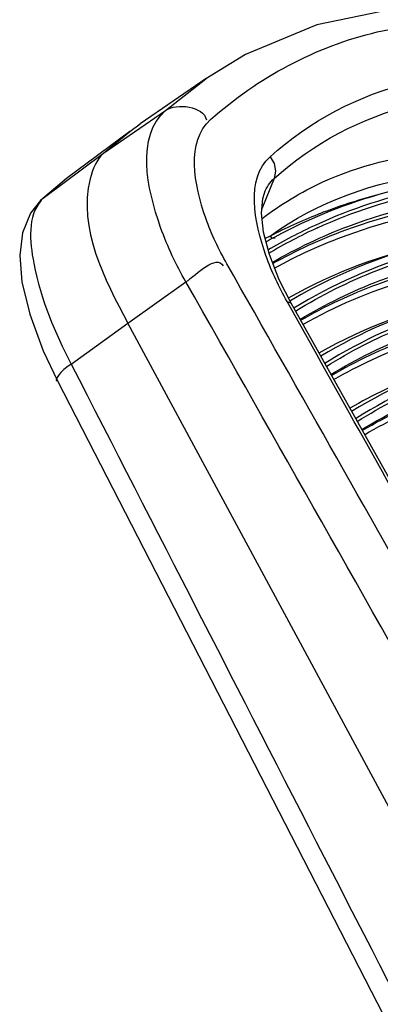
# Paper-space layout 'Sheet' of a CAD drawing. Header units: inches. Extents: x 0.2 to 10.8, y 0.2 to 8.3.
# Tile 38 of 256: x 1.2509 to 1.2836, y 2.5189 to 2.6083. Entities that reach past the tile are written whole.
import ezdxf

# ---------------------------------------------------------------- set-up
doc = ezdxf.new("R2010")
doc.units = ezdxf.units.IN
doc.header["$MEASUREMENT"] = 0
doc.layers.get('0').update_dxf_attribs({"lineweight": 5})

psp = doc.layouts.new('Sheet')

# ---------------------------------------------------------------- linework, layer by layer
at = {"color": 0, "linetype": 'ByBlock', "lineweight": -3}
for p, q in [((1.267773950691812, 2.602907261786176), (1.261790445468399, 2.598785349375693)), ((1.264081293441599, 2.60000270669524), (1.267760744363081, 2.602898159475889)), ((1.258464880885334, 2.596133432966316), (1.264081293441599, 2.60000270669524)), ((1.260851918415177, 2.598112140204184), (1.261790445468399, 2.598785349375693)), ((1.260851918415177, 2.598112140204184), (1.255116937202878, 2.593830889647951)), ((1.258464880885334, 2.596133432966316), (1.260851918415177, 2.598112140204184)), ((1.253003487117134, 2.592056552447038), (1.258464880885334, 2.596133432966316)), ((1.255116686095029, 2.593830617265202), (1.252760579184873, 2.591851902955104)), ((1.273954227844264, 2.593835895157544), (1.272845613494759, 2.591095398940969)), ((1.273583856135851, 2.58859835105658), (1.273145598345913, 2.588389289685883)), ((1.260683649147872, 2.580714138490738), (1.265945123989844, 2.584442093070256)), ((1.275280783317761, 2.582410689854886), (1.27513901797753, 2.58266415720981)), ((1.275139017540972, 2.58266415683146), (1.275494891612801, 2.582530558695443)), ((1.289254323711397, 2.557928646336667), (1.275494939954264, 2.582530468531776)), ((1.255540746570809, 2.576978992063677), (1.260683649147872, 2.580714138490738)), ((1.308276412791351, 2.492413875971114), (1.260683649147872, 2.580714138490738)), ((1.254291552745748, 2.575455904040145), (1.300288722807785, 2.485984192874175))]:
    psp.add_line(p, q, dxfattribs=at)
for points in [[(1.299538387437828, 2.60815618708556), (1.292014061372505, 2.609314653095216), (1.284718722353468, 2.609201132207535), (1.277827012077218, 2.607793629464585), (1.2713694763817, 2.60510101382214), (1.267760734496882, 2.60289808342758)], [(1.273594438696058, 2.595814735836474), (1.273951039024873, 2.595189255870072), (1.274076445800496, 2.594499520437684), (1.273954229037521, 2.593835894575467)], [(1.275494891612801, 2.582530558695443), (1.274424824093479, 2.584639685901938), (1.273525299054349, 2.586932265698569), (1.272995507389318, 2.588965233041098), (1.272809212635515, 2.590681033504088), (1.272927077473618, 2.592022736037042), (1.273071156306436, 2.592507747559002)], [(1.252754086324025, 2.591845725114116), (1.251830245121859, 2.590691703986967), (1.251106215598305, 2.588912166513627), (1.250859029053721, 2.586839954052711), (1.251061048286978, 2.584441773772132), (1.251770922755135, 2.581508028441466), (1.253005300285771, 2.578186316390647), (1.254291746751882, 2.575455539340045)], [(1.273583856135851, 2.58859835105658), (1.273732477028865, 2.588464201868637), (1.273919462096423, 2.588419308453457), (1.274066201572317, 2.58845716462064)]]:
    psp.add_lwpolyline(points, dxfattribs=at)
for centre, radius, start, end in [((1.296319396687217, 2.543788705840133), 0.05026998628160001, 104.6850545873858, 110.8536941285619), ((1.295019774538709, 2.547206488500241), 0.04661314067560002, 111.5134158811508, 117.3786268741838), ((1.295573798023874, 2.545854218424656), 0.04807437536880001, 110.8996156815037, 111.5366827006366), ((1.296630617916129, 2.548432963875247), 0.04531089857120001, 114.6510642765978, 120.8751470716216), ((1.295826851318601, 2.548374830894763), 0.04568726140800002, 118.513467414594, 119.6867979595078), ((1.296855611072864, 2.547894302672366), 0.04559139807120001, 114.5956367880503, 120.8753476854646), ((-25.01781832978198, -12.32207618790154), 30.21656017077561, 29.36943650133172, 29.55921488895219), ((28.99996077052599, 16.78375838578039), 31.17026504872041, 207.1151238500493, 207.3000283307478), ((1.304000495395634, 2.532866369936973), 0.04632540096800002, 110.9439200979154, 120.0250822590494)]:
    psp.add_arc(centre, radius, start, end, dxfattribs=at)
for points, knots in [([(1.268191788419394, 2.599193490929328), (1.272453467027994, 2.602971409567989), (1.283242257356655, 2.608811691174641), (1.295402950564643, 2.608202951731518), (1.301216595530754, 2.606859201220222)], [0, 0, 0, 0, 0.4883475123, 1, 1, 1, 1]), ([(1.273594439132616, 2.59581473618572), (1.277179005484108, 2.599033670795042), (1.286418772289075, 2.604000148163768), (1.296787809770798, 2.603474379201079), (1.301809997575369, 2.602364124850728)], [0, 0, 0, 0, 0.4836514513, 1, 1, 1, 1]), ([(1.273954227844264, 2.593835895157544), (1.277489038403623, 2.59702234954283), (1.286612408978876, 2.601942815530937), (1.296857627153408, 2.601408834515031), (1.30181576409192, 2.600303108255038)], [0, 0, 0, 0, 0.483692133, 1, 1, 1, 1]), ([(1.265945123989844, 2.584442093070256), (1.2650537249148, 2.586026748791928), (1.2628562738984, 2.590548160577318), (1.261443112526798, 2.597642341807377), (1.264081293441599, 2.60000270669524)], [0, 0, 0, 0, 0.3393286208, 1, 1, 1, 1]), ([(1.269670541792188, 2.586090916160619), (1.268919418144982, 2.587416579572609), (1.267052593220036, 2.591226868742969), (1.265955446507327, 2.597210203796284), (1.268191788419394, 2.599193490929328)], [0, 0, 0, 0, 0.3376360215, 1, 1, 1, 1]), ([(1.272829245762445, 2.590170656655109), (1.274542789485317, 2.591492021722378), (1.28263226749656, 2.596368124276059), (1.29266503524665, 2.597013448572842), (1.299802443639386, 2.596138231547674)], [0, 0, 0, 0, 0.2313108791, 1, 1, 1, 1]), ([(1.258464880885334, 2.596133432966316), (1.257817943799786, 2.595539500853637), (1.255672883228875, 2.590204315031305), (1.258544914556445, 2.584682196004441), (1.260683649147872, 2.580714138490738)], [0, 0, 0, 0, 0.1630585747, 1, 1, 1, 1]), ([(1.27513901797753, 2.58266415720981), (1.274390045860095, 2.584002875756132), (1.272539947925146, 2.587829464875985), (1.271367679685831, 2.593815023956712), (1.273594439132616, 2.59581473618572)], [0, 0, 0, 0, 0.3388636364, 1, 1, 1, 1]), ([(1.302940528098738, 2.594693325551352), (1.300267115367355, 2.594772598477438), (1.290357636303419, 2.594573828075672), (1.28038441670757, 2.591979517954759), (1.274017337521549, 2.588520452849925)], [0, 0, 0, 0, 0.2695991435, 1, 1, 1, 1]), ([(1.273077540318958, 2.592513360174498), (1.273177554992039, 2.59276985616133), (1.27341790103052, 2.593249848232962), (1.273764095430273, 2.593662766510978), (1.273954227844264, 2.593835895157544)], [0, 0, 0, 0, 0.5170531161, 1, 1, 1, 1]), ([(1.273583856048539, 2.588598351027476), (1.277858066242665, 2.591749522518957), (1.285164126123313, 2.594293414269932), (1.292448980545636, 2.594573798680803), (1.294437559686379, 2.594534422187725)], [0, 0, 0, 0, 0.7275093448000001, 1, 1, 1, 1]), ([(1.273771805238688, 2.5862109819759), (1.275990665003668, 2.587505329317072), (1.285958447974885, 2.592227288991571), (1.297342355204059, 2.593362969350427), (1.305739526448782, 2.592883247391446)], [0, 0, 0, 0, 0.2339590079, 1, 1, 1, 1]), ([(1.253003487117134, 2.592056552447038), (1.252968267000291, 2.592023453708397), (1.252899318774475, 2.591954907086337), (1.252834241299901, 2.591882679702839), (1.252802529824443, 2.591845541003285)], [0, 0, 0, 0, 0.4974094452, 1, 1, 1, 1]), ([(1.273813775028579, 2.586110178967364), (1.275943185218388, 2.587304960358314), (1.285440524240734, 2.591663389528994), (1.296182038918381, 2.592815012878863), (1.304140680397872, 2.592458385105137)], [0, 0, 0, 0, 0.2345908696, 1, 1, 1, 1]), ([(1.273973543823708, 2.58569803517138), (1.276089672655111, 2.58686978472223), (1.285518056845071, 2.591141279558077), (1.296152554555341, 2.592267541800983), (1.30403662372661, 2.591914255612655)], [0, 0, 0, 0, 0.2345956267, 1, 1, 1, 1]), ([(1.252802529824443, 2.591845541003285), (1.251558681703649, 2.59038881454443), (1.252072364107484, 2.584365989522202), (1.254046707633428, 2.579872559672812), (1.255540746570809, 2.576978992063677)], [0, 0, 0, 0, 0.3703608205, 1, 1, 1, 1]), ([(1.308428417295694, 2.589373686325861), (1.305355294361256, 2.589538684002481), (1.294117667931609, 2.589530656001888), (1.282702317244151, 2.586375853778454), (1.275758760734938, 2.582057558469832)], [0, 0, 0, 0, 0.2734533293, 1, 1, 1, 1]), ([(1.27589040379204, 2.581791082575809), (1.278233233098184, 2.58324343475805), (1.288867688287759, 2.588548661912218), (1.301205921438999, 2.589676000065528), (1.310245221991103, 2.589020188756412)], [0, 0, 0, 0, 0.2332137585, 1, 1, 1, 1]), ([(1.276304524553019, 2.58104775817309), (1.278610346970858, 2.582433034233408), (1.289042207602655, 2.58748486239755), (1.301053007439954, 2.588566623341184), (1.309872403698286, 2.587943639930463)], [0, 0, 0, 0, 0.2332730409, 1, 1, 1, 1]), ([(1.276353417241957, 2.580962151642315), (1.278588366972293, 2.582253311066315), (1.288636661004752, 2.586957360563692), (1.300093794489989, 2.588038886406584), (1.308540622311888, 2.587516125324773)], [0, 0, 0, 0, 0.2337089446, 1, 1, 1, 1]), ([(1.312005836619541, 2.58480900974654), (1.308836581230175, 2.58502186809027), (1.297237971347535, 2.585171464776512), (1.285402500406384, 2.582076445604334), (1.278186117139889, 2.577696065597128)], [0, 0, 0, 0, 0.2733984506, 1, 1, 1, 1]), ([(1.310461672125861, 2.584551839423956), (1.307460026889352, 2.584675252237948), (1.29645694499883, 2.58452913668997), (1.285330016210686, 2.58131531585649), (1.278551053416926, 2.577039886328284)], [0, 0, 0, 0, 0.2726421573, 1, 1, 1, 1]), ([(1.278698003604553, 2.576783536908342), (1.280881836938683, 2.57815513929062), (1.290685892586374, 2.583192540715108), (1.302050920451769, 2.584621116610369), (1.310437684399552, 2.584307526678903)], [0, 0, 0, 0, 0.23504982, 1, 1, 1, 1]), ([(1.279111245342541, 2.576043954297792), (1.281452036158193, 2.577468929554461), (1.292074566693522, 2.582665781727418), (1.304349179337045, 2.583725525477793), (1.313344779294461, 2.583042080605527)], [0, 0, 0, 0, 0.2329898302, 1, 1, 1, 1]), ([(1.279152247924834, 2.575958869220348), (1.281423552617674, 2.577289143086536), (1.291665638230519, 2.582135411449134), (1.303385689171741, 2.583198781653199), (1.312010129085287, 2.582618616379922)], [0, 0, 0, 0, 0.2334308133, 1, 1, 1, 1]), ([(1.279362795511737, 2.575581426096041), (1.281619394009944, 2.576881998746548), (1.291781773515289, 2.581615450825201), (1.303369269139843, 2.58264872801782), (1.311903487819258, 2.582074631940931)], [0, 0, 0, 0, 0.2334238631, 1, 1, 1, 1]), ([(1.315478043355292, 2.57990899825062), (1.312240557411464, 2.58014370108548), (1.300413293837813, 2.580353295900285), (1.288317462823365, 2.577195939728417), (1.280989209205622, 2.572688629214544)], [0, 0, 0, 0, 0.2739359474, 1, 1, 1, 1]), ([(1.313928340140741, 2.579663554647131), (1.310858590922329, 2.579806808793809), (1.299626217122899, 2.579713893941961), (1.288243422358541, 2.576430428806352), (1.281354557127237, 2.572027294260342)], [0, 0, 0, 0, 0.2731899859, 1, 1, 1, 1]), ([(1.281503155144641, 2.571772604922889), (1.283723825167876, 2.573185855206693), (1.293723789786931, 2.578375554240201), (1.305362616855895, 2.579790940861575), (1.313933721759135, 2.57941961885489)], [0, 0, 0, 0, 0.2347823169, 1, 1, 1, 1]), ([(1.281914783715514, 2.571036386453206), (1.28429046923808, 2.572502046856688), (1.29510418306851, 2.577847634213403), (1.307646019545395, 2.578883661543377), (1.316818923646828, 2.578138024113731)], [0, 0, 0, 0, 0.2327236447, 1, 1, 1, 1]), ([(1.281950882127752, 2.570953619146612), (1.284258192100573, 2.57232361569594), (1.294693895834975, 2.577314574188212), (1.30667893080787, 2.578357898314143), (1.315481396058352, 2.577718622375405)], [0, 0, 0, 0, 0.233154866, 1, 1, 1, 1]), ([(1.282160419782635, 2.570577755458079), (1.284453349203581, 2.57191763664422), (1.294810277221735, 2.576794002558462), (1.306661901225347, 2.577807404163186), (1.315374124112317, 2.577174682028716)], [0, 0, 0, 0, 0.2331437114, 1, 1, 1, 1]), ([(1.255540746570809, 2.576978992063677), (1.255147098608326, 2.576707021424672), (1.254732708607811, 2.576487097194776), (1.254058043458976, 2.575518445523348), (1.254254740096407, 2.575434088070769)], [0, 0, 0, 0, 0.6909354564, 1, 1, 1, 1])]:
    psp.add_open_spline(points, degree=3, knots=knots, dxfattribs=at)
for points in [[(1.264081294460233, 2.600002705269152), (1.265134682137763, 2.600723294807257), (1.267551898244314, 2.600402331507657), (1.267814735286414, 2.599153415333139)], [(1.298463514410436, 2.594299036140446), (1.29138436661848, 2.594016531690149), (1.284170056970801, 2.592571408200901), (1.277731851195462, 2.589614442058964)], [(1.277879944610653, 2.589349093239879), (1.284274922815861, 2.592278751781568), (1.291428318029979, 2.593728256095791), (1.298455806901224, 2.594033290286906)], [(1.293469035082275, 2.589085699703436), (1.287154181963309, 2.588091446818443), (1.280868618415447, 2.585987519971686), (1.275384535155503, 2.582702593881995)], [(1.288546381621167, 2.588018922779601), (1.283915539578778, 2.586984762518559), (1.279366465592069, 2.585311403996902), (1.275232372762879, 2.582982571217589)], [(1.265945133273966, 2.584442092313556), (1.266930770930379, 2.58517524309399), (1.268744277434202, 2.586978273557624), (1.269330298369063, 2.585898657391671)], [(1.276564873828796, 2.58058308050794), (1.282487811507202, 2.583949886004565), (1.289296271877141, 2.585934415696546), (1.296065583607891, 2.586704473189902)], [(1.289600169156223, 2.550865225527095), (1.282964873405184, 2.562611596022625), (1.276321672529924, 2.574353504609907), (1.269670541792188, 2.586090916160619)], [(1.291647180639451, 2.583165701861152), (1.28690290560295, 2.582112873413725), (1.282241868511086, 2.580388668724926), (1.278022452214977, 2.577977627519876)], [(1.288890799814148, 2.558061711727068), (1.284357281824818, 2.566179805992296), (1.279820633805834, 2.574296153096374), (1.27528080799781, 2.582410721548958)]]:
    psp.add_open_spline(points, degree=3, dxfattribs=at)

doc.saveas('drawing.dxf')
